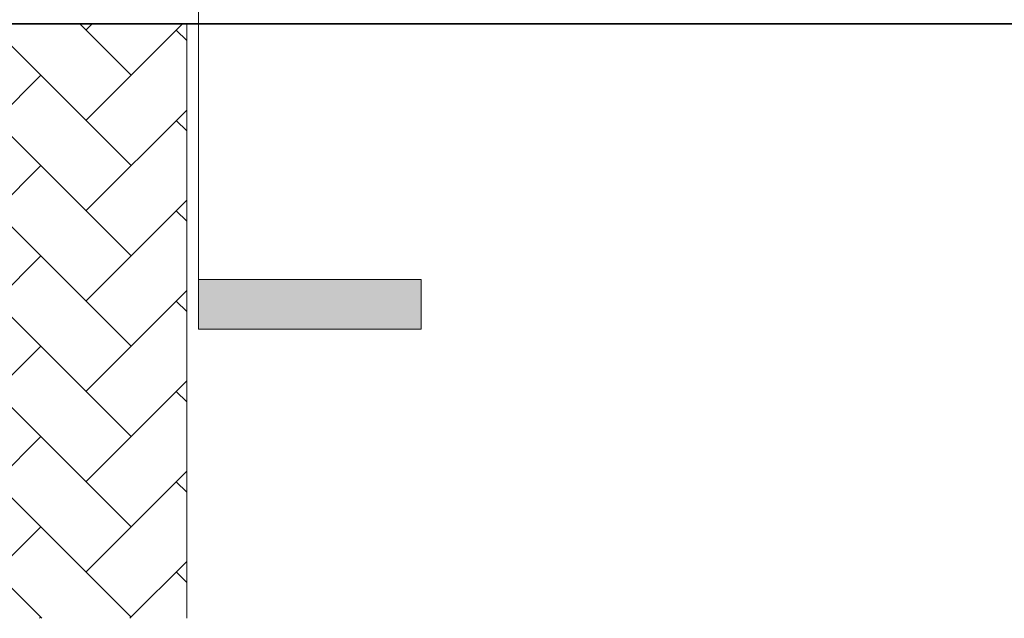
# Model space of a CAD drawing. Header units: metres. Extents: x 2.5 to 42.1, y -73.7 to -48.4.
# Tile 2 of 256: x 5.5 to 8.5, y -73.7 to -71.9. Entities that reach past the tile are written whole.
import ezdxf

# ---------------------------------------------------------------- set-up
doc = ezdxf.new("R2010")
doc.units = ezdxf.units.M
for name, color, linetype, lineweight in [('A-FLOR', 7, 'Continuous', 18), ('A-FLOR-PATT', 7, 'Continuous', 18), ('A-WALL', 7, 'Continuous', 18), ('A-WALL-PATT', 7, 'Continuous', 18), ('G-ANNO-SYMB', 7, 'Continuous', 9)]:
    doc.layers.add(name, color=color, linetype=linetype, lineweight=lineweight)

# ---------------------------------------------------------------- blocks, each defined once
blk = doc.blocks.new('4 GRE - ESCOLA DE CINEMA E AUDIOVISUAL CINE REX R07_rvt-1-TÉRREO _0_32m')
at = {"layer": 'A-FLOR-PATT', "true_color": 0xaaaaaa}
h = blk.add_hatch(dxfattribs=at)
h.set_pattern_fill('FP_6', color=253, style=0, pattern_type=2)
h.set_pattern_definition([(45.014, (21.539, -62.931), (-3.2e-06, 0.273714), [0.58036, -0.19345]), (134.973, (21.675, -62.794), (-5.4e-06, 0.273714), [0.58049, -0.1935])])
h.paths.add_polyline_path([(5.2053, -73.7423), (5.9802, -73.7423), (5.9802, -71.9419), (5.1166, -71.9419), (5.1272, -72.1575)])
at = {"layer": 'A-WALL-PATT', "true_color": 0xd4d4d4}
h = blk.add_hatch(dxfattribs=at)
h.set_pattern_fill('FP_9', color=254, style=0, pattern_type=2)
h.set_pattern_definition([(50, (21.555, -62.929), (0.546555, -0.047815), [0.05715, -0.62865]), (355, (21.555, -62.929), (-0.105728, 0.573166), [0.04572, -0.50292]), (100.451, (21.601, -62.933), (0.440828, 0.525349), [0.04857, -0.53427]), (46.184, (21.555, -62.776), (0.813237, -0.12613), [0.08573, -0.94298]), (96.636, (21.623, -62.787), (0.712212, 0.742287), [0.07286, -0.80141]), (351.184, (21.555, -62.776), (0.712217, 0.742274), [0.06858, -0.75438]), (21, (21.631, -62.814), (0.454846, -0.306795), [0.05715, -0.62865]), (326, (21.631, -62.814), (0.185405, 0.55256), [0.04572, -0.50292]), (71.451, (21.669, -62.84), (0.640251, 0.245763), [0.04857, -0.53427]), (37.5, (21.555, -62.929), (0.009261, 0.2536672), [0.02515, -0.47168, 0.02515, -0.48539, -0.50482]), (37.5, (21.555, -62.929), (0.009261, 0.2536672), [-1.007, 0.02515, -0.47968]), (7.5, (21.555, -62.929), (0.200456, 0.300546), [0.02515, -0.26594, 0.02515, -0.46025, -0.1924]), (7.5, (21.555, -62.929), (0.200456, 0.300546), [-0.77648, 0.02515, -0.16726]), (327.5, (21.385, -62.929), (0.4067682, -0.0171882), [0.02515, -0.16535, 0.02515, -0.56921, -0.78867]), (327.5, (21.385, -62.929), (0.4067682, -0.0171882), [-0.78486, 0.02515, -0.76352]), (317.5, (21.309, -62.929), (0.444383, 0.0762794), [0.02515, -0.2225, 0.02515, -0.36957, -0.56007]), (317.5, (21.309, -62.929), (0.444383, 0.0762794), [-0.64237, 0.02515, -0.53492])])
h.paths.add_polyline_path([(11.1341, -71.9419), (11.7198, -71.9419), (11.7198, -71.9394), (5.0187, -71.9394), (5.0187, -71.9419), (9.8955, -71.9419)])
at = {"layer": 'A-FLOR', "color": 253, "true_color": 0xaaaaaa}
blk.add_line((5.9802, -71.9419), (5.9802, -73.7423), dxfattribs=at)
at = {"layer": 'A-WALL', "color": 253, "true_color": 0xaaaaaa}
for p, q in [((5.0187, -71.9419), (11.7198, -71.9419)), ((5.0212, -71.9394), (11.7173, -71.9394))]:
    blk.add_line(p, q, dxfattribs=at)
blk = doc.blocks.new('Corte - M_Final do corte - Preenchido-28045-TÉRREO _0_32m')
at = {"layer": 'G-ANNO-SYMB'}
blk.add_hatch(color=256, dxfattribs=at).paths.add_polyline_path([(0, 0.009), (0, 0), (-0.002, 0), (-0.002, 0.009)])
for p, q in [((0, 0.009), (-0.002, 0.009)), ((-0.002, 0.009), (-0.002, 0)), ((0, 0), (0, 0.009)), ((-0.002, 0), (0, 0))]:
    blk.add_line(p, q, dxfattribs=at)

msp = doc.modelspace()

# ---------------------------------------------------------------- linework, layer by layer
at = {"layer": 'G-ANNO-SYMB'}
msp.add_line((6.0158, -50.4561), (6.0158, -72.716), dxfattribs=at)

# ---------------------------------------------------------------- block references
at = {"lineweight": 5}
msp.add_blockref('4 GRE - ESCOLA DE CINEMA E AUDIOVISUAL CINE REX R07_rvt-1-TÉRREO _0_32m', (0, 0), dxfattribs=at)
at = {"layer": 'G-ANNO-SYMB', "extrusion": (0, 0, -1), "xscale": 74.99999999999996, "yscale": 74.99999999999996, "zscale": 74.99999999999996, "rotation": 90.00000000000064}
msp.add_blockref('Corte - M_Final do corte - Preenchido-28045-TÉRREO _0_32m', (-6.0158, -72.716), dxfattribs=at)

doc.saveas('drawing.dxf')
